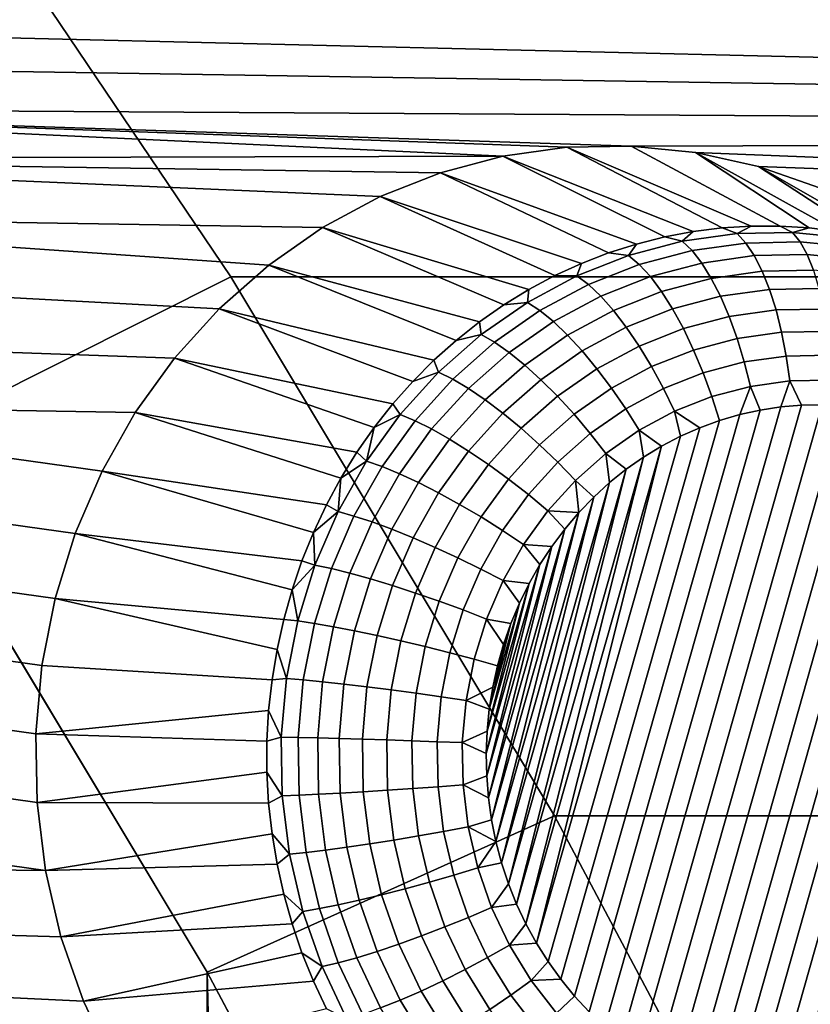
# Model space of a CAD drawing. Header units: metres. Extents: x -22 to 239, y -22 to 22.
# Tile 244 of 256: x 223 to 224.31, y 9.74 to 11.37. Entities that reach past the tile are written whole.
import ezdxf

# ---------------------------------------------------------------- set-up
doc = ezdxf.new("R2010")
doc.units = ezdxf.units.M
doc.layers.add('solid_10_151_033_XXX', color=7, linetype='CONTINUOUS')

msp = doc.modelspace()

# ---------------------------------------------------------------- linework, layer by layer
at = {"layer": 'solid_10_151_033_XXX'}
for points in [[(222.226196, 11.498304, 229.449387), (222.790329, 10.662547, 229.654709), (223.350296, 10.943189, 229.326355), (222.771347, 11.800925, 229.115631)], [(222.771347, 11.800925, 229.115631), (223.350296, 10.943189, 229.326355), (235.491959, 10.94319, 195.967407), (234.91301, 11.800925, 195.756683)], [(221.924316, 11.363371, 187.623734), (221.831329, 11.418055, 187.58989), (229.418274, 11.42863, 190.351318), (229.727356, 11.176141, 190.463806)], [(222.011078, 11.297859, 187.655319), (221.924316, 11.363371, 187.623734), (229.727356, 11.176141, 190.463806)], [(222.090347, 11.222472, 187.684174), (222.011078, 11.297859, 187.655319), (229.727356, 11.176141, 190.463806)], [(224.0112, 11.15921, 188.383301), (222.090347, 11.222472, 187.684174), (229.727356, 11.176141, 190.463806)], [(223.799484, 11.142313, 188.306244), (222.161194, 11.138111, 187.709946), (222.090347, 11.222472, 187.684174)], [(223.905014, 11.157098, 188.34465), (223.799484, 11.142313, 188.306244), (222.090347, 11.222472, 187.684174)], [(224.0112, 11.15921, 188.383301), (223.905014, 11.157098, 188.34465), (222.090347, 11.222472, 187.684174)], [(224.117142, 11.148637, 188.42186), (224.0112, 11.15921, 188.383301), (229.727356, 11.176141, 190.463806), (230.029373, 10.914221, 190.57373)], [(224.161255, 11.023965, 187.637558), (224.113678, 11.018046, 187.620239), (223.799484, 11.142313, 188.306244), (223.905014, 11.157098, 188.34465)], [(224.256989, 11.026929, 187.672394), (224.209076, 11.026929, 187.654968), (223.905014, 11.157098, 188.34465), (224.0112, 11.15921, 188.383301)], [(224.209076, 11.026929, 187.654968), (224.161255, 11.023965, 187.637558), (223.905014, 11.157098, 188.34465)], [(224.256989, 11.026929, 187.672394), (224.0112, 11.15921, 188.383301), (224.117142, 11.148637, 188.42186), (224.30481, 11.023965, 187.689804)], [(223.799484, 11.142313, 188.306244), (223.696365, 11.115103, 188.268707), (222.161194, 11.138111, 187.709946)], [(223.501724, 11.024735, 188.197876), (222.222748, 11.045781, 187.732361), (222.161194, 11.138111, 187.709946), (223.596634, 11.07572, 188.232407)], [(223.696365, 11.115103, 188.268707), (223.596634, 11.07572, 188.232407), (222.161194, 11.138111, 187.709946)], [(224.066498, 11.009194, 187.603073), (224.019882, 10.997437, 187.586105), (223.696365, 11.115103, 188.268707), (223.799484, 11.142313, 188.306244)], [(224.113678, 11.018046, 187.620239), (224.066498, 11.009194, 187.603073), (223.799484, 11.142313, 188.306244)], [(224.117142, 11.148637, 188.42186), (230.029373, 10.914221, 190.57373), (224.221207, 11.125534, 188.459732)], [(224.352386, 11.018046, 187.707123), (224.117142, 11.148637, 188.42186), (224.221207, 11.125534, 188.459732), (224.399567, 11.009194, 187.724289)], [(224.352386, 11.018046, 187.707123), (224.30481, 11.023965, 187.689804), (224.117142, 11.148637, 188.42186)], [(224.322159, 11.090177, 188.49649), (224.221207, 11.125534, 188.459732), (230.029373, 10.914221, 190.57373)], [(224.492065, 10.982817, 187.757965), (224.446182, 10.997437, 187.741257), (224.221207, 11.125534, 188.459732), (224.322159, 11.090177, 188.49649)], [(224.399567, 11.009194, 187.724289), (224.221207, 11.125534, 188.459732), (224.446182, 10.997437, 187.741257)], [(223.973999, 10.982817, 187.569397), (223.928986, 10.965382, 187.553009), (223.596634, 11.07572, 188.232407), (223.696365, 11.115103, 188.268707)], [(224.019882, 10.997437, 187.586105), (223.973999, 10.982817, 187.569397), (223.696365, 11.115103, 188.268707)], [(223.884995, 10.945189, 187.537003), (223.842178, 10.92231, 187.521423), (223.501724, 11.024735, 188.197876), (223.596634, 11.07572, 188.232407)], [(223.928986, 10.965382, 187.553009), (223.884995, 10.945189, 187.537003), (223.596634, 11.07572, 188.232407)], [(223.330856, 10.890532, 188.135681), (222.274139, 10.946834, 187.751068), (222.222748, 11.045781, 187.732361), (223.412781, 10.962761, 188.165497)], [(223.501724, 11.024735, 188.197876), (223.412781, 10.962761, 188.165497), (222.222748, 11.045781, 187.732361)], [(223.80069, 10.896821, 187.506317), (223.760666, 10.868808, 187.49176), (223.412781, 10.962761, 188.165497), (223.501724, 11.024735, 188.197876)], [(223.842178, 10.92231, 187.521423), (223.80069, 10.896821, 187.506317), (223.501724, 11.024735, 188.197876)], [(224.186096, 11.014752, 187.603378), (224.095581, 11.002072, 187.570435), (224.113678, 11.018046, 187.620239), (224.161255, 11.023965, 187.637558)], [(224.186096, 11.014752, 187.603378), (224.161255, 11.023965, 187.637558), (224.209076, 11.026929, 187.654968)], [(224.277359, 11.016569, 187.636597), (224.186096, 11.014752, 187.603378), (224.209076, 11.026929, 187.654968), (224.256989, 11.026929, 187.672394)], [(224.277359, 11.016569, 187.636597), (224.256989, 11.026929, 187.672394), (224.30481, 11.023965, 187.689804)], [(224.36824, 11.007499, 187.669678), (224.277359, 11.016569, 187.636597), (224.30481, 11.023965, 187.689804), (224.352386, 11.018046, 187.707123)], [(224.095581, 11.002072, 187.570435), (224.006989, 10.978689, 187.538193), (224.019882, 10.997437, 187.586105), (224.066498, 11.009194, 187.603073)], [(224.095581, 11.002072, 187.570435), (224.066498, 11.009194, 187.603073), (224.113678, 11.018046, 187.620239)], [(224.200485, 10.999099, 187.567276), (224.111618, 10.98665, 187.534927), (224.095581, 11.002072, 187.570435), (224.186096, 11.014752, 187.603378)], [(224.2901, 11.000883, 187.599899), (224.200485, 10.999099, 187.567276), (224.186096, 11.014752, 187.603378), (224.277359, 11.016569, 187.636597)], [(224.379333, 10.991978, 187.63237), (224.2901, 11.000883, 187.599899), (224.277359, 11.016569, 187.636597), (224.36824, 11.007499, 187.669678)], [(224.006989, 10.978689, 187.538193), (223.973999, 10.982817, 187.569397), (224.019882, 10.997437, 187.586105)], [(224.111618, 10.98665, 187.534927), (224.024612, 10.96369, 187.503265), (224.006989, 10.978689, 187.538193), (224.095581, 11.002072, 187.570435)], [(224.214355, 10.978202, 187.533722), (224.127686, 10.966059, 187.502182), (224.111618, 10.98665, 187.534927), (224.200485, 10.999099, 187.567276)], [(224.301758, 10.979942, 187.565536), (224.214355, 10.978202, 187.533722), (224.200485, 10.999099, 187.567276), (224.2901, 11.000883, 187.599899)], [(224.388809, 10.971256, 187.597214), (224.301758, 10.979942, 187.565536), (224.2901, 11.000883, 187.599899), (224.379333, 10.991978, 187.63237)], [(224.006989, 10.978689, 187.538193), (223.921402, 10.944896, 187.507034), (223.928986, 10.965382, 187.553009), (223.973999, 10.982817, 187.569397)], [(224.024612, 10.96369, 187.503265), (223.940582, 10.930509, 187.472687), (223.921402, 10.944896, 187.507034), (224.006989, 10.978689, 187.538193)], [(224.127686, 10.966059, 187.502182), (224.042831, 10.943665, 187.471298), (224.024612, 10.96369, 187.503265), (224.111618, 10.98665, 187.534927)], [(224.227463, 10.95247, 187.503372), (224.143478, 10.940704, 187.472809), (224.127686, 10.966059, 187.502182), (224.214355, 10.978202, 187.533722)], [(224.312149, 10.954155, 187.534195), (224.227463, 10.95247, 187.503372), (224.214355, 10.978202, 187.533722), (224.301758, 10.979942, 187.565536)], [(224.396484, 10.945739, 187.56488), (224.312149, 10.954155, 187.534195), (224.301758, 10.979942, 187.565536), (224.388809, 10.971256, 187.597214)], [(223.722244, 10.838365, 187.477768), (223.685547, 10.805596, 187.464417), (223.330856, 10.890532, 188.135681), (223.412781, 10.962761, 188.165497)], [(223.760666, 10.868808, 187.49176), (223.722244, 10.838365, 187.477768), (223.412781, 10.962761, 188.165497)], [(223.921402, 10.944896, 187.507034), (223.884995, 10.945189, 187.537003), (223.928986, 10.965382, 187.553009)], [(224.042831, 10.943665, 187.471298), (223.960861, 10.911302, 187.441467), (223.940582, 10.930509, 187.472687), (224.024612, 10.96369, 187.503265)], [(224.143478, 10.940704, 187.472809), (224.061264, 10.919006, 187.442886), (224.042831, 10.943665, 187.471298), (224.127686, 10.966059, 187.502182)], [(223.257156, 10.80911, 188.108856), (222.314865, 10.842181, 187.765884), (222.274139, 10.946834, 187.751068), (223.330856, 10.890532, 188.135681)], [(222.790329, 10.662547, 229.654709), (223.311127, 9.795466, 229.844269), (223.884811, 10.053298, 229.520889), (223.350296, 10.943189, 229.326355)], [(223.350296, 10.943189, 229.326355), (223.884811, 10.053298, 229.520889), (236.026474, 10.053299, 196.161942), (235.491959, 10.94319, 195.967407)], [(223.921402, 10.944896, 187.507034), (223.83992, 10.901117, 187.477386), (223.842178, 10.92231, 187.521423), (223.884995, 10.945189, 187.537003)], [(223.940582, 10.930509, 187.472687), (223.86058, 10.887524, 187.443558), (223.83992, 10.901117, 187.477386), (223.921402, 10.944896, 187.507034)], [(224.061264, 10.919006, 187.442886), (223.981857, 10.88765, 187.413971), (223.960861, 10.911302, 187.441467), (224.042831, 10.943665, 187.471298)], [(224.158691, 10.911078, 187.447388), (224.079575, 10.890194, 187.418579), (224.061264, 10.919006, 187.442886), (224.143478, 10.940704, 187.472809)], [(224.239517, 10.922402, 187.476807), (224.158691, 10.911078, 187.447388), (224.143478, 10.940704, 187.472809), (224.227463, 10.95247, 187.503372)], [(224.32103, 10.924025, 187.50647), (224.239517, 10.922402, 187.476807), (224.227463, 10.95247, 187.503372), (224.312149, 10.954155, 187.534195)], [(223.960861, 10.911302, 187.441467), (223.882828, 10.869376, 187.413055), (223.86058, 10.887524, 187.443558), (223.940582, 10.930509, 187.472687)], [(223.83992, 10.901117, 187.477386), (223.80069, 10.896821, 187.506317), (223.842178, 10.92231, 187.521423)], [(223.981857, 10.88765, 187.413971), (223.906235, 10.847028, 187.386459), (223.882828, 10.869376, 187.413055), (223.960861, 10.911302, 187.441467)], [(224.079575, 10.890194, 187.418579), (224.003128, 10.860014, 187.390762), (223.981857, 10.88765, 187.413971), (224.061264, 10.919006, 187.442886)], [(224.173035, 10.87776, 187.426422), (224.097382, 10.857791, 187.39888), (224.079575, 10.890194, 187.418579), (224.158691, 10.911078, 187.447388)], [(224.25032, 10.888587, 187.454544), (224.173035, 10.87776, 187.426422), (224.158691, 10.911078, 187.447388), (224.239517, 10.922402, 187.476807)], [(224.328262, 10.890139, 187.482925), (224.25032, 10.888587, 187.454544), (224.239517, 10.922402, 187.476807), (224.32103, 10.924025, 187.50647)], [(223.83992, 10.901117, 187.477386), (223.763535, 10.847905, 187.449585), (223.760666, 10.868808, 187.49176), (223.80069, 10.896821, 187.506317)], [(223.86058, 10.887524, 187.443558), (223.785583, 10.835276, 187.416275), (223.763535, 10.847905, 187.449585), (223.83992, 10.901117, 187.477386)], [(223.650711, 10.770613, 187.451736), (223.617828, 10.733532, 187.439774), (223.257156, 10.80911, 188.108856), (223.330856, 10.890532, 188.135681)], [(223.685547, 10.805596, 187.464417), (223.650711, 10.770613, 187.451736), (223.330856, 10.890532, 188.135681)], [(223.882828, 10.869376, 187.413055), (223.809692, 10.818415, 187.386429), (223.785583, 10.835276, 187.416275), (223.86058, 10.887524, 187.443558)], [(224.003128, 10.860014, 187.390762), (223.930359, 10.820916, 187.364273), (223.906235, 10.847028, 187.386459), (223.981857, 10.88765, 187.413971)], [(224.097382, 10.857791, 187.39888), (224.024292, 10.828934, 187.372284), (224.003128, 10.860014, 187.390762), (224.079575, 10.890194, 187.418579)], [(224.186218, 10.841398, 187.410324), (224.114349, 10.822429, 187.384155), (224.097382, 10.857791, 187.39888), (224.173035, 10.87776, 187.426422)], [(224.259644, 10.851684, 187.437042), (224.186218, 10.841398, 187.410324), (224.173035, 10.87776, 187.426422), (224.25032, 10.888587, 187.454544)], [(224.333679, 10.853158, 187.463989), (224.259644, 10.851684, 187.437042), (224.25032, 10.888587, 187.454544), (224.328262, 10.890139, 187.482925)], [(223.763535, 10.847905, 187.449585), (223.722244, 10.838365, 187.477768), (223.760666, 10.868808, 187.49176)], [(223.906235, 10.847028, 187.386459), (223.835373, 10.797652, 187.360657), (223.809692, 10.818415, 187.386429), (223.882828, 10.869376, 187.413055)], [(224.024292, 10.828934, 187.372284), (223.954697, 10.79155, 187.346954), (223.930359, 10.820916, 187.364273), (224.003128, 10.860014, 187.390762)], [(223.763535, 10.847905, 187.449585), (223.693253, 10.785928, 187.423996), (223.685547, 10.805596, 187.464417), (223.722244, 10.838365, 187.477768)], [(223.785583, 10.835276, 187.416275), (223.716568, 10.774422, 187.391144), (223.693253, 10.785928, 187.423996), (223.763535, 10.847905, 187.449585)], [(223.930359, 10.820916, 187.364273), (223.862152, 10.773393, 187.339447), (223.835373, 10.797652, 187.360657), (223.906235, 10.847028, 187.386459)], [(224.114349, 10.822429, 187.384155), (224.044922, 10.795014, 187.358887), (224.024292, 10.828934, 187.372284), (224.097382, 10.857791, 187.39888)], [(224.267288, 10.812412, 187.424622), (224.197983, 10.802702, 187.399384), (224.186218, 10.841398, 187.410324), (224.259644, 10.851684, 187.437042)], [(224.337189, 10.813803, 187.450058), (224.267288, 10.812412, 187.424622), (224.259644, 10.851684, 187.437042), (224.333679, 10.853158, 187.463989)], [(223.192368, 10.719243, 188.085266), (222.344269, 10.733578, 187.776596), (222.314865, 10.842181, 187.765884), (223.257156, 10.80911, 188.108856)], [(223.809692, 10.818415, 187.386429), (223.742371, 10.75906, 187.361938), (223.716568, 10.774422, 187.391144), (223.785583, 10.835276, 187.416275)], [(224.044922, 10.795014, 187.358887), (223.978806, 10.759501, 187.334824), (223.954697, 10.79155, 187.346954), (224.024292, 10.828934, 187.372284)], [(224.197983, 10.802702, 187.399384), (224.130142, 10.784796, 187.374695), (224.114349, 10.822429, 187.384155), (224.186218, 10.841398, 187.410324)], [(223.835373, 10.797652, 187.360657), (223.770157, 10.740144, 187.336914), (223.742371, 10.75906, 187.361938), (223.809692, 10.818415, 187.386429)], [(223.954697, 10.79155, 187.346954), (223.889481, 10.746109, 187.323212), (223.862152, 10.773393, 187.339447), (223.930359, 10.820916, 187.364273)], [(224.130142, 10.784796, 187.374695), (224.064606, 10.758919, 187.350845), (224.044922, 10.795014, 187.358887), (224.114349, 10.822429, 187.384155)], [(224.273132, 10.771538, 187.417511), (224.208115, 10.762427, 187.393845), (224.197983, 10.802702, 187.399384), (224.267288, 10.812412, 187.424622)], [(224.338699, 10.772842, 187.441391), (224.273132, 10.771538, 187.417511), (224.267288, 10.812412, 187.424622), (224.337189, 10.813803, 187.450058)], [(223.587036, 10.69448, 187.428558), (223.558426, 10.653588, 187.418152), (223.192368, 10.719243, 188.085266), (223.257156, 10.80911, 188.108856)], [(223.617828, 10.733532, 187.439774), (223.587036, 10.69448, 187.428558), (223.257156, 10.80911, 188.108856)], [(223.693253, 10.785928, 187.423996), (223.650711, 10.770613, 187.451736), (223.685547, 10.805596, 187.464417)], [(223.862152, 10.773393, 187.339447), (223.799377, 10.71804, 187.316605), (223.770157, 10.740144, 187.336914), (223.835373, 10.797652, 187.360657)], [(224.064606, 10.758919, 187.350845), (224.002197, 10.725394, 187.328125), (223.978806, 10.759501, 187.334824), (224.044922, 10.795014, 187.358887)], [(224.208115, 10.762427, 187.393845), (224.144455, 10.745627, 187.370682), (224.130142, 10.784796, 187.374695), (224.197983, 10.802702, 187.399384)], [(223.693253, 10.785928, 187.423996), (223.629913, 10.715965, 187.400955), (223.617828, 10.733532, 187.439774), (223.650711, 10.770613, 187.451736)], [(223.716568, 10.774422, 187.391144), (223.654388, 10.705726, 187.368515), (223.629913, 10.715965, 187.400955), (223.693253, 10.785928, 187.423996)], [(223.978806, 10.759501, 187.334824), (223.916855, 10.716333, 187.312271), (223.889481, 10.746109, 187.323212), (223.954697, 10.79155, 187.346954)], [(224.144455, 10.745627, 187.370682), (224.082962, 10.721349, 187.348297), (224.064606, 10.758919, 187.350845), (224.130142, 10.784796, 187.374695)], [(223.742371, 10.75906, 187.361938), (223.681717, 10.692057, 187.339859), (223.654388, 10.705726, 187.368515), (223.716568, 10.774422, 187.391144)], [(223.889481, 10.746109, 187.323212), (223.829453, 10.693183, 187.301376), (223.799377, 10.71804, 187.316605), (223.862152, 10.773393, 187.339447)], [(224.144455, 10.745627, 187.370682), (224.208115, 10.762427, 187.393845), (224.190353, 10.715796, 187.384323), (224.157013, 10.70608, 187.372192)], [(224.208115, 10.762427, 187.393845), (224.224152, 10.723241, 187.396637), (224.190353, 10.715796, 187.384323)], [(224.208115, 10.762427, 187.393845), (224.273132, 10.771538, 187.417511), (224.258255, 10.728389, 187.409042), (224.224152, 10.723241, 187.396637)], [(224.273132, 10.771538, 187.417511), (224.292465, 10.731228, 187.421494), (224.258255, 10.728389, 187.409042)], [(224.273132, 10.771538, 187.417511), (224.338699, 10.772842, 187.441391), (224.326584, 10.731784, 187.433914), (224.292465, 10.731228, 187.421494)], [(223.770157, 10.740144, 187.336914), (223.71138, 10.675224, 187.315536), (223.681717, 10.692057, 187.339859), (223.742371, 10.75906, 187.361938)], [(223.916855, 10.716333, 187.312271), (223.859833, 10.666056, 187.291519), (223.829453, 10.693183, 187.301376), (223.889481, 10.746109, 187.323212)], [(224.002197, 10.725394, 187.328125), (223.94371, 10.684647, 187.306839), (223.916855, 10.716333, 187.312271), (223.978806, 10.759501, 187.334824)], [(224.082962, 10.721349, 187.348297), (224.024429, 10.689897, 187.326996), (224.002197, 10.725394, 187.328125), (224.064606, 10.758919, 187.350845)], [(224.082962, 10.721349, 187.348297), (224.144455, 10.745627, 187.370682), (224.157013, 10.70608, 187.372192), (224.124298, 10.694126, 187.360291)], [(223.093185, 10.519509, 188.049179), (222.362091, 10.621936, 187.783081), (222.344269, 10.733578, 187.776596), (223.137558, 10.622437, 188.065323)], [(223.192368, 10.719243, 188.085266), (223.137558, 10.622437, 188.065323), (222.344269, 10.733578, 187.776596)], [(223.629913, 10.715965, 187.400955), (223.587036, 10.69448, 187.428558), (223.617828, 10.733532, 187.439774)], [(223.799377, 10.71804, 187.316605), (223.742813, 10.655558, 187.296021), (223.71138, 10.675224, 187.315536), (223.770157, 10.740144, 187.336914)], [(223.967789, 9.705108, 187.303329), (224.258255, 10.728389, 187.409042), (224.292465, 10.731228, 187.421494), (223.994919, 9.6825, 187.313202)], [(223.994919, 9.6825, 187.313202), (224.292465, 10.731228, 187.421494), (224.326584, 10.731784, 187.433914), (224.023193, 9.661843, 187.323486)], [(224.023193, 9.661843, 187.323486), (224.326584, 10.731784, 187.433914), (224.360474, 10.730081, 187.446259), (224.05249, 9.643208, 187.334152)], [(224.05249, 9.643208, 187.334152), (224.360474, 10.730081, 187.446259), (224.393967, 10.726175, 187.458435), (224.082642, 9.626644, 187.345123)], [(223.532104, 10.610996, 187.408569), (223.508163, 10.566848, 187.399841), (223.137558, 10.622437, 188.065323), (223.192368, 10.719243, 188.085266)], [(223.558426, 10.653588, 187.418152), (223.532104, 10.610996, 187.408569), (223.192368, 10.719243, 188.085266)], [(223.629913, 10.715965, 187.400955), (223.574341, 10.638896, 187.380722), (223.587036, 10.69448, 187.428558)], [(223.654388, 10.705726, 187.368515), (223.599823, 10.630054, 187.348663), (223.574341, 10.638896, 187.380722), (223.629913, 10.715965, 187.400955)], [(223.829453, 10.693183, 187.301376), (223.775375, 10.633438, 187.281693), (223.742813, 10.655558, 187.296021), (223.799377, 10.71804, 187.316605)], [(223.94371, 10.684647, 187.306839), (223.889893, 10.637186, 187.287247), (223.859833, 10.666056, 187.291519), (223.916855, 10.716333, 187.312271)], [(223.894989, 9.783453, 187.276825), (224.157013, 10.70608, 187.372192), (224.190353, 10.715796, 187.384323), (223.917709, 9.755691, 187.285095)], [(223.917709, 9.755691, 187.285095), (224.190353, 10.715796, 187.384323), (224.224152, 10.723241, 187.396637), (223.942017, 9.729537, 187.293945)], [(223.942017, 9.729537, 187.293945), (224.224152, 10.723241, 187.396637), (224.258255, 10.728389, 187.409042), (223.967789, 9.705108, 187.303329)], [(224.024429, 10.689897, 187.326996), (223.969559, 10.651667, 187.307022), (223.94371, 10.684647, 187.306839), (224.002197, 10.725394, 187.328125)], [(224.024429, 10.689897, 187.326996), (224.082962, 10.721349, 187.348297), (224.092407, 10.680019, 187.348679), (224.061478, 10.663824, 187.337418)], [(224.082642, 9.626644, 187.345123), (224.393967, 10.726175, 187.458435), (224.426865, 10.720159, 187.470413), (224.11348, 9.612209, 187.356354)], [(224.082962, 10.721349, 187.348297), (224.124298, 10.694126, 187.360291), (224.092407, 10.680019, 187.348679)], [(224.11348, 9.612209, 187.356354), (224.426865, 10.720159, 187.470413), (224.459106, 10.712063, 187.482147), (224.144791, 9.599914, 187.367752)], [(223.681717, 10.692057, 187.339859), (223.628494, 10.618249, 187.320496), (223.599823, 10.630054, 187.348663), (223.654388, 10.705726, 187.368515)], [(223.874008, 9.812634, 187.269196), (224.124298, 10.694126, 187.360291), (224.157013, 10.70608, 187.372192), (223.894989, 9.783453, 187.276825)], [(224.144791, 9.599914, 187.367752), (224.459106, 10.712063, 187.482147), (224.490845, 10.701915, 187.493698), (224.176529, 9.589767, 187.379303)], [(224.176529, 9.589767, 187.379303), (224.490845, 10.701915, 187.493698), (224.522156, 10.68962, 187.505096), (224.208771, 9.581671, 187.391037)], [(223.574341, 10.638896, 187.380722), (223.558426, 10.653588, 187.418152), (223.587036, 10.69448, 187.428558)], [(223.71138, 10.675224, 187.315536), (223.659821, 10.603713, 187.296768), (223.628494, 10.618249, 187.320496), (223.681717, 10.692057, 187.339859)], [(223.859833, 10.666056, 187.291519), (223.808456, 10.6093, 187.272827), (223.775375, 10.633438, 187.281693), (223.829453, 10.693183, 187.301376)], [(223.854828, 9.843122, 187.262207), (224.092407, 10.680019, 187.348679), (224.124298, 10.694126, 187.360291), (223.874008, 9.812634, 187.269196)], [(223.969559, 10.651667, 187.307022), (223.919052, 10.607139, 187.288651), (223.889893, 10.637186, 187.287247), (223.94371, 10.684647, 187.306839)], [(223.969559, 10.651667, 187.307022), (224.024429, 10.689897, 187.326996), (224.031601, 10.645604, 187.326553), (224.002899, 10.625449, 187.316101)], [(224.024429, 10.689897, 187.326996), (224.061478, 10.663824, 187.337418), (224.031601, 10.645604, 187.326553)], [(224.208771, 9.581671, 187.391037), (224.522156, 10.68962, 187.505096), (224.552994, 10.675185, 187.516327), (224.241684, 9.575653, 187.403015)], [(223.742813, 10.655558, 187.296021), (223.693176, 10.586728, 187.277954), (223.659821, 10.603713, 187.296768), (223.71138, 10.675224, 187.315536)], [(223.889893, 10.637186, 187.287247), (223.8414, 10.583611, 187.269608), (223.808456, 10.6093, 187.272827), (223.859833, 10.666056, 187.291519)], [(223.854828, 9.843122, 187.262207), (224.061478, 10.663824, 187.337418), (224.092407, 10.680019, 187.348679)], [(224.241684, 9.575653, 187.403015), (224.552994, 10.675185, 187.516327), (224.58316, 10.658622, 187.527298), (224.275162, 9.571749, 187.415192)], [(222.790314, -10.662548, 229.654709), (223.311127, -9.795467, 229.844269), (222.790329, 10.662547, 229.654709)], [(223.311127, -9.795467, 229.844269), (223.311127, 9.795466, 229.844269), (222.790329, 10.662547, 229.654709)], [(223.574341, 10.638896, 187.380722), (223.532104, 10.610996, 187.408569), (223.558426, 10.653588, 187.418152)], [(223.775375, 10.633438, 187.281693), (223.727921, 10.567626, 187.26442), (223.693176, 10.586728, 187.277954), (223.742813, 10.655558, 187.296021)], [(223.837509, 9.874797, 187.255905), (224.031601, 10.645604, 187.326553), (224.061478, 10.663824, 187.337418)], [(223.854828, 9.843122, 187.262207), (223.837509, 9.874797, 187.255905), (224.061478, 10.663824, 187.337418)], [(223.919052, 10.607139, 187.288651), (223.969559, 10.651667, 187.307022), (223.975464, 10.603422, 187.306122), (223.949371, 10.579587, 187.296616)], [(223.969559, 10.651667, 187.307022), (224.002899, 10.625449, 187.316101), (223.975464, 10.603422, 187.306122)], [(224.275162, 9.571749, 187.415192), (224.58316, 10.658622, 187.527298), (224.612442, 10.639986, 187.537964), (224.309067, 9.570045, 187.427536)], [(223.574341, 10.638896, 187.380722), (223.527237, 10.555691, 187.363571), (223.532104, 10.610996, 187.408569)], [(223.599823, 10.630054, 187.348663), (223.553558, 10.548356, 187.331818), (223.527237, 10.555691, 187.363571), (223.574341, 10.638896, 187.380722)], [(223.808456, 10.6093, 187.272827), (223.763382, 10.546779, 187.256409), (223.727921, 10.567626, 187.26442), (223.775375, 10.633438, 187.281693)], [(223.822128, 9.90752, 187.250305), (224.002899, 10.625449, 187.316101), (224.031601, 10.645604, 187.326553)], [(223.837509, 9.874797, 187.255905), (223.822128, 9.90752, 187.250305), (224.031601, 10.645604, 187.326553)], [(223.919052, 10.607139, 187.288651), (223.87355, 10.556874, 187.272079), (223.8414, 10.583611, 187.269608), (223.889893, 10.637186, 187.287247)], [(223.059952, 10.412063, 188.037079), (222.368057, 10.509, 187.785248), (222.362091, 10.621936, 187.783081), (223.093185, 10.519509, 188.049179)], [(223.486664, 10.521291, 187.392029), (223.467682, 10.474482, 187.385117), (223.093185, 10.519509, 188.049179), (223.137558, 10.622437, 188.065323)], [(223.508163, 10.566848, 187.399841), (223.486664, 10.521291, 187.392029), (223.137558, 10.622437, 188.065323)], [(223.628494, 10.618249, 187.320496), (223.583374, 10.538564, 187.304062), (223.553558, 10.548356, 187.331818), (223.599823, 10.630054, 187.348663)], [(223.659821, 10.603713, 187.296768), (223.616104, 10.526506, 187.280853), (223.583374, 10.538564, 187.304062), (223.628494, 10.618249, 187.320496)], [(223.808731, 9.941193, 187.245438), (223.975464, 10.603422, 187.306122), (224.002899, 10.625449, 187.316101)], [(223.822128, 9.90752, 187.250305), (223.808731, 9.941193, 187.245438), (224.002899, 10.625449, 187.316101)], [(223.527237, 10.555691, 187.363571), (223.508163, 10.566848, 187.399841), (223.532104, 10.610996, 187.408569)], [(223.693176, 10.586728, 187.277954), (223.651108, 10.512418, 187.262634), (223.616104, 10.526506, 187.280853), (223.659821, 10.603713, 187.296768)], [(223.8414, 10.583611, 187.269608), (223.798843, 10.524594, 187.25412), (223.763382, 10.546779, 187.256409), (223.808456, 10.6093, 187.272827)], [(223.797333, 9.975718, 187.241287), (223.949371, 10.579587, 187.296616), (223.975464, 10.603422, 187.306122)], [(223.808731, 9.941193, 187.245438), (223.797333, 9.975718, 187.241287), (223.975464, 10.603422, 187.306122)], [(223.919052, 10.607139, 187.288651), (223.924744, 10.55404, 187.287659), (223.87355, 10.556874, 187.272079)], [(223.919052, 10.607139, 187.288651), (223.949371, 10.579587, 187.296616), (223.924744, 10.55404, 187.287659)], [(223.727921, 10.567626, 187.26442), (223.687698, 10.496572, 187.249771), (223.651108, 10.512418, 187.262634), (223.693176, 10.586728, 187.277954)], [(223.87355, 10.556874, 187.272079), (223.833633, 10.501504, 187.257553), (223.798843, 10.524594, 187.25412), (223.8414, 10.583611, 187.269608)], [(223.527237, 10.555691, 187.363571), (223.486664, 10.521291, 187.392029), (223.508163, 10.566848, 187.399841)], [(223.763382, 10.546779, 187.256409), (223.725159, 10.47928, 187.242508), (223.687698, 10.496572, 187.249771), (223.727921, 10.567626, 187.26442)], [(223.787994, 10.010953, 187.237885), (223.924744, 10.55404, 187.287659), (223.949371, 10.579587, 187.296616)], [(223.797333, 9.975718, 187.241287), (223.787994, 10.010953, 187.237885), (223.949371, 10.579587, 187.296616)], [(223.527237, 10.555691, 187.363571), (223.489166, 10.467395, 187.349716), (223.486664, 10.521291, 187.392029)], [(223.553558, 10.548356, 187.331818), (223.51619, 10.46166, 187.318222), (223.489166, 10.467395, 187.349716), (223.527237, 10.555691, 187.363571)], [(223.780762, 10.046771, 187.235245), (223.901642, 10.526872, 187.279251), (223.924744, 10.55404, 187.287659)], [(223.787994, 10.010953, 187.237885), (223.780762, 10.046771, 187.235245), (223.924744, 10.55404, 187.287659)], [(223.833633, 10.501504, 187.257553), (223.87355, 10.556874, 187.272079), (223.901642, 10.526872, 187.279251), (223.880173, 10.498164, 187.271439)], [(223.87355, 10.556874, 187.272079), (223.924744, 10.55404, 187.287659), (223.901642, 10.526872, 187.279251)], [(223.583374, 10.538564, 187.304062), (223.546921, 10.454004, 187.290802), (223.51619, 10.46166, 187.318222), (223.553558, 10.548356, 187.331818)], [(223.616104, 10.526506, 187.280853), (223.580795, 10.444576, 187.268005), (223.546921, 10.454004, 187.290802), (223.583374, 10.538564, 187.304062)], [(223.798843, 10.524594, 187.25412), (223.762756, 10.460878, 187.240982), (223.725159, 10.47928, 187.242508), (223.763382, 10.546779, 187.256409)], [(223.451294, 10.426577, 187.37915), (223.437561, 10.37774, 187.374146), (223.059952, 10.412063, 188.037079), (223.093185, 10.519509, 188.049179)], [(223.467682, 10.474482, 187.385117), (223.451294, 10.426577, 187.37915), (223.093185, 10.519509, 188.049179)], [(223.489166, 10.467395, 187.349716), (223.467682, 10.474482, 187.385117), (223.486664, 10.521291, 187.392029)], [(223.651108, 10.512418, 187.262634), (223.617111, 10.433561, 187.250259), (223.580795, 10.444576, 187.268005), (223.616104, 10.526506, 187.280853)], [(223.833633, 10.501504, 187.257553), (223.799774, 10.441726, 187.245239), (223.762756, 10.460878, 187.240982), (223.798843, 10.524594, 187.25412)], [(223.77565, 10.083057, 187.233398), (223.880173, 10.498164, 187.271439), (223.901642, 10.526872, 187.279251)], [(223.780762, 10.046771, 187.235245), (223.77565, 10.083057, 187.233398), (223.901642, 10.526872, 187.279251)], [(223.038254, 10.301333, 188.029175), (222.362091, 10.396064, 187.783081), (222.368057, 10.509, 187.785248), (223.059952, 10.412063, 188.037079)], [(223.687698, 10.496572, 187.249771), (223.655197, 10.421172, 187.237946), (223.617111, 10.433561, 187.250259), (223.651108, 10.512418, 187.262634)], [(223.799774, 10.441726, 187.245239), (223.833633, 10.501504, 187.257553), (223.860443, 10.468068, 187.264252), (223.842545, 10.436713, 187.257736)], [(223.833633, 10.501504, 187.257553), (223.880173, 10.498164, 187.271439), (223.860443, 10.468068, 187.264252)], [(223.725159, 10.47928, 187.242508), (223.694275, 10.407652, 187.231262), (223.655197, 10.421172, 187.237946), (223.687698, 10.496572, 187.249771)], [(223.772705, 10.119617, 187.232315), (223.860443, 10.468068, 187.264252), (223.880173, 10.498164, 187.271439)], [(223.77565, 10.083057, 187.233398), (223.772705, 10.119617, 187.232315), (223.880173, 10.498164, 187.271439)], [(223.489166, 10.467395, 187.349716), (223.451294, 10.426577, 187.37915), (223.467682, 10.474482, 187.385117)], [(223.762756, 10.460878, 187.240982), (223.733612, 10.393265, 187.230377), (223.694275, 10.407652, 187.231262), (223.725159, 10.47928, 187.242508)], [(223.489166, 10.467395, 187.349716), (223.460648, 10.375119, 187.33934), (223.451294, 10.426577, 187.37915)], [(223.51619, 10.46166, 187.318222), (223.488174, 10.371057, 187.308014), (223.460648, 10.375119, 187.33934), (223.489166, 10.467395, 187.349716)], [(223.546921, 10.454004, 187.290802), (223.519608, 10.365633, 187.280853), (223.488174, 10.371057, 187.308014), (223.51619, 10.46166, 187.318222)], [(223.580795, 10.444576, 187.268005), (223.554306, 10.358953, 187.258362), (223.519608, 10.365633, 187.280853), (223.546921, 10.454004, 187.290802)], [(223.799774, 10.441726, 187.245239), (223.77243, 10.378289, 187.235275), (223.733612, 10.393265, 187.230377), (223.762756, 10.460878, 187.240982)], [(223.771942, 10.156296, 187.23204), (223.842545, 10.436713, 187.257736), (223.860443, 10.468068, 187.264252)], [(223.772705, 10.119617, 187.232315), (223.771942, 10.156296, 187.23204), (223.860443, 10.468068, 187.264252)], [(223.617111, 10.433561, 187.250259), (223.591629, 10.351151, 187.240997), (223.554306, 10.358953, 187.258362), (223.580795, 10.444576, 187.268005)], [(223.771942, 10.156296, 187.23204), (223.773346, 10.192966, 187.232559), (223.842545, 10.436713, 187.257736)], [(223.77243, 10.378289, 187.235275), (223.799774, 10.441726, 187.245239), (223.826538, 10.404206, 187.251907), (223.8125, 10.370712, 187.246796)], [(223.773346, 10.192966, 187.232559), (223.826538, 10.404206, 187.251907), (223.842545, 10.436713, 187.257736)], [(223.799774, 10.441726, 187.245239), (223.842545, 10.436713, 187.257736), (223.826538, 10.404206, 187.251907)], [(223.460648, 10.375119, 187.33934), (223.437561, 10.37774, 187.374146), (223.451294, 10.426577, 187.37915)], [(223.655197, 10.421172, 187.237946), (223.630829, 10.342374, 187.229065), (223.591629, 10.351151, 187.240997), (223.617111, 10.433561, 187.250259)], [(223.694275, 10.407652, 187.231262), (223.671127, 10.332795, 187.222839), (223.630829, 10.342374, 187.229065), (223.655197, 10.421172, 187.237946)], [(223.418198, 10.27793, 187.367111), (223.038254, 10.301333, 188.029175), (223.059952, 10.412063, 188.037079), (223.426514, 10.328135, 187.370132)], [(223.437561, 10.37774, 187.374146), (223.426514, 10.328135, 187.370132), (223.059952, 10.412063, 188.037079)], [(223.733612, 10.393265, 187.230377), (223.711761, 10.322603, 187.222427), (223.671127, 10.332795, 187.222839), (223.694275, 10.407652, 187.231262)], [(223.773346, 10.192966, 187.232559), (223.776917, 10.229444, 187.233856), (223.826538, 10.404206, 187.251907)], [(223.776917, 10.229444, 187.233856), (223.8125, 10.370712, 187.246796), (223.826538, 10.404206, 187.251907)], [(223.02832, 10.188586, 188.025558), (222.344269, 10.284422, 187.776596), (222.362091, 10.396064, 187.783081), (223.038254, 10.301333, 188.029175)], [(223.77243, 10.378289, 187.235275), (223.751938, 10.311994, 187.227814), (223.711761, 10.322603, 187.222427), (223.733612, 10.393265, 187.230377)], [(223.460648, 10.375119, 187.33934), (223.442001, 10.280024, 187.33255), (223.426514, 10.328135, 187.370132), (223.437561, 10.37774, 187.374146)], [(223.488174, 10.371057, 187.308014), (223.469864, 10.277684, 187.301361), (223.442001, 10.280024, 187.33255), (223.460648, 10.375119, 187.33934)], [(223.751938, 10.311994, 187.227814), (223.77243, 10.378289, 187.235275), (223.800476, 10.336367, 187.242432), (223.790512, 10.301273, 187.2388)], [(223.77243, 10.378289, 187.235275), (223.8125, 10.370712, 187.246796), (223.800476, 10.336367, 187.242432)], [(223.519608, 10.365633, 187.280853), (223.50174, 10.274561, 187.274353), (223.469864, 10.277684, 187.301361), (223.488174, 10.371057, 187.308014)], [(223.554306, 10.358953, 187.258362), (223.537018, 10.270715, 187.25206), (223.50174, 10.274561, 187.274353), (223.519608, 10.365633, 187.280853)], [(223.591629, 10.351151, 187.240997), (223.574982, 10.266221, 187.234924), (223.537018, 10.270715, 187.25206), (223.554306, 10.358953, 187.258362)], [(223.776917, 10.229444, 187.233856), (223.782654, 10.265582, 187.235947), (223.8125, 10.370712, 187.246796)], [(223.782654, 10.265582, 187.235947), (223.800476, 10.336367, 187.242432), (223.8125, 10.370712, 187.246796)], [(223.630829, 10.342374, 187.229065), (223.614899, 10.261168, 187.223282), (223.574982, 10.266221, 187.234924), (223.591629, 10.351151, 187.240997)], [(223.671127, 10.332795, 187.222839), (223.656006, 10.255651, 187.217331), (223.614899, 10.261168, 187.223282), (223.630829, 10.342374, 187.229065)], [(223.442001, 10.280024, 187.33255), (223.418198, 10.27793, 187.367111), (223.426514, 10.328135, 187.370132)], [(223.711761, 10.322603, 187.222427), (223.697495, 10.249782, 187.217224), (223.656006, 10.255651, 187.217331), (223.671127, 10.332795, 187.222839)], [(223.751938, 10.311994, 187.227814), (223.738541, 10.243673, 187.222946), (223.697495, 10.249782, 187.217224), (223.711761, 10.322603, 187.222427)], [(223.782654, 10.265582, 187.235947), (223.790512, 10.301273, 187.2388), (223.800476, 10.336367, 187.242432)], [(223.738541, 10.243673, 187.222946), (223.751938, 10.311994, 187.227814), (223.790512, 10.301273, 187.2388), (223.782654, 10.265582, 187.235947)], [(223.418198, 10.27793, 187.367111), (223.412628, 10.227297, 187.365082), (223.02832, 10.188586, 188.025558), (223.038254, 10.301333, 188.029175)], [(223.030304, 10.075585, 188.026276), (222.314865, 10.175818, 187.765884), (222.344269, 10.284422, 187.776596), (223.02832, 10.188586, 188.025558)], [(223.442001, 10.280024, 187.33255), (223.433472, 10.183305, 187.329453), (223.412628, 10.227297, 187.365082), (223.418198, 10.27793, 187.367111)], [(223.469864, 10.277684, 187.301361), (223.461502, 10.182718, 187.298309), (223.433472, 10.183305, 187.329453), (223.442001, 10.280024, 187.33255)], [(223.50174, 10.274561, 187.274353), (223.493591, 10.181934, 187.271378), (223.461502, 10.182718, 187.298309), (223.469864, 10.277684, 187.301361)], [(223.537018, 10.270715, 187.25206), (223.529099, 10.180969, 187.249191), (223.493591, 10.181934, 187.271378), (223.50174, 10.274561, 187.274353)], [(223.574982, 10.266221, 187.234924), (223.567368, 10.179842, 187.232162), (223.529099, 10.180969, 187.249191), (223.537018, 10.270715, 187.25206)], [(223.614899, 10.261168, 187.223282), (223.60762, 10.178575, 187.220627), (223.567368, 10.179842, 187.232162), (223.574982, 10.266221, 187.234924)], [(223.656006, 10.255651, 187.217331), (223.649094, 10.177191, 187.214813), (223.60762, 10.178575, 187.220627), (223.614899, 10.261168, 187.223282)], [(223.738541, 10.243673, 187.222946), (223.782654, 10.265582, 187.235947), (223.776917, 10.229444, 187.233856)], [(223.697495, 10.249782, 187.217224), (223.690964, 10.175718, 187.214844), (223.649094, 10.177191, 187.214813), (223.656006, 10.255651, 187.217331)], [(223.738541, 10.243673, 187.222946), (223.732422, 10.174186, 187.220718), (223.690964, 10.175718, 187.214844), (223.697495, 10.249782, 187.217224)], [(223.732422, 10.174186, 187.220718), (223.738541, 10.243673, 187.222946), (223.776917, 10.229444, 187.233856), (223.773346, 10.192966, 187.232559)], [(223.412628, 10.227297, 187.365082), (223.409851, 10.176404, 187.364059), (223.02832, 10.188586, 188.025558)], [(223.433472, 10.183305, 187.329453), (223.409851, 10.176404, 187.364059), (223.412628, 10.227297, 187.365082)], [(223.732422, 10.174186, 187.220718), (223.773346, 10.192966, 187.232559), (223.771942, 10.156296, 187.23204)], [(223.409851, 10.176404, 187.364059), (223.409851, 10.125425, 187.364059), (223.030304, 10.075585, 188.026276), (223.02832, 10.188586, 188.025558)], [(223.433472, 10.183305, 187.329453), (223.435181, 10.086179, 187.330063), (223.409851, 10.125425, 187.364059), (223.409851, 10.176404, 187.364059)], [(223.461502, 10.182718, 187.298309), (223.463181, 10.087352, 187.29892), (223.435181, 10.086179, 187.330063), (223.433472, 10.183305, 187.329453)], [(223.493591, 10.181934, 187.271378), (223.495224, 10.088918, 187.271973), (223.463181, 10.087352, 187.29892), (223.461502, 10.182718, 187.298309)], [(223.529099, 10.180969, 187.249191), (223.530685, 10.090846, 187.249771), (223.495224, 10.088918, 187.271973), (223.493591, 10.181934, 187.271378)], [(223.567368, 10.179842, 187.232162), (223.568893, 10.0931, 187.232712), (223.530685, 10.090846, 187.249771), (223.529099, 10.180969, 187.249191)], [(223.60762, 10.178575, 187.220627), (223.609085, 10.095634, 187.221161), (223.568893, 10.0931, 187.232712), (223.567368, 10.179842, 187.232162)], [(223.649094, 10.177191, 187.214813), (223.650482, 10.098399, 187.215317), (223.609085, 10.095634, 187.221161), (223.60762, 10.178575, 187.220627)], [(223.690964, 10.175718, 187.214844), (223.692276, 10.101342, 187.215332), (223.650482, 10.098399, 187.215317), (223.649094, 10.177191, 187.214813)], [(223.044189, 9.963281, 188.031342), (222.274139, 10.071166, 187.751068), (222.314865, 10.175818, 187.765884), (223.030304, 10.075585, 188.026276)], [(223.732422, 10.174186, 187.220718), (223.733643, 10.104405, 187.221161), (223.692276, 10.101342, 187.215332), (223.690964, 10.175718, 187.214844)], [(223.733643, 10.104405, 187.221161), (223.732422, 10.174186, 187.220718), (223.771942, 10.156296, 187.23204), (223.772705, 10.119617, 187.232315)], [(223.409851, 10.125425, 187.364059), (223.412628, 10.074533, 187.365082), (223.030304, 10.075585, 188.026276)], [(223.435181, 10.086179, 187.330063), (223.412628, 10.074533, 187.365082), (223.409851, 10.125425, 187.364059)], [(223.733643, 10.104405, 187.221161), (223.772705, 10.119617, 187.232315), (223.77565, 10.083057, 187.233398)], [(223.609085, 10.095634, 187.221161), (223.619263, 10.013388, 187.224869), (223.579529, 10.007084, 187.236588), (223.568893, 10.0931, 187.232712)], [(223.650482, 10.098399, 187.215317), (223.660141, 10.020268, 187.218842), (223.619263, 10.013388, 187.224869), (223.609085, 10.095634, 187.221161)], [(223.692276, 10.101342, 187.215332), (223.701401, 10.02759, 187.218643), (223.660141, 10.020268, 187.218842), (223.650482, 10.098399, 187.215317)], [(223.733643, 10.104405, 187.221161), (223.742203, 10.03521, 187.224274), (223.701401, 10.02759, 187.218643), (223.692276, 10.101342, 187.215332)], [(223.742203, 10.03521, 187.224274), (223.733643, 10.104405, 187.221161), (223.77565, 10.083057, 187.233398), (223.780762, 10.046771, 187.235245)], [(223.435181, 10.086179, 187.330063), (223.447098, 9.989866, 187.334412), (223.418198, 10.023898, 187.367111), (223.412628, 10.074533, 187.365082)], [(223.463181, 10.087352, 187.29892), (223.474869, 9.992785, 187.303177), (223.447098, 9.989866, 187.334412), (223.435181, 10.086179, 187.330063)], [(223.495224, 10.088918, 187.271973), (223.506622, 9.996681, 187.276138), (223.474869, 9.992785, 187.303177), (223.463181, 10.087352, 187.29892)], [(223.530685, 10.090846, 187.249771), (223.541748, 10.001478, 187.253784), (223.506622, 9.996681, 187.276138), (223.495224, 10.088918, 187.271973)], [(223.568893, 10.0931, 187.232712), (223.579529, 10.007084, 187.236588), (223.541748, 10.001478, 187.253784), (223.530685, 10.090846, 187.249771)], [(223.044189, 9.963281, 188.031342), (222.222748, 9.972219, 187.732361), (222.274139, 10.071166, 187.751068)], [(223.412628, 10.074533, 187.365082), (223.418198, 10.023898, 187.367111), (223.044189, 9.963281, 188.031342), (223.030304, 10.075585, 188.026276)], [(223.311127, 9.795466, 229.844269), (223.786987, 8.899793, 230.017456), (224.373199, 9.134018, 229.698654), (223.884811, 10.053298, 229.520889)], [(223.742203, 10.03521, 187.224274), (223.780762, 10.046771, 187.235245), (223.787994, 10.010953, 187.237885)], [(223.884811, 10.053298, 229.520889), (224.373199, 9.134018, 229.698654), (236.514862, 9.134019, 196.339706), (236.026474, 10.053299, 196.161942)], [(223.742203, 10.03521, 187.224274), (223.757996, 9.96747, 187.230026), (223.718216, 9.955388, 187.224777), (223.701401, 10.02759, 187.218643)], [(223.742203, 10.03521, 187.224274), (223.787994, 10.010953, 187.237885), (223.757996, 9.96747, 187.230026)], [(223.418198, 10.023898, 187.367111), (223.426514, 9.973694, 187.370132), (223.044189, 9.963281, 188.031342)], [(223.447098, 9.989866, 187.334412), (223.426514, 9.973694, 187.370132), (223.418198, 10.023898, 187.367111)], [(223.660141, 10.020268, 187.218842), (223.677963, 9.94378, 187.225327), (223.638016, 9.932872, 187.231689), (223.619263, 10.013388, 187.224869)], [(223.701401, 10.02759, 187.218643), (223.718216, 9.955388, 187.224777), (223.677963, 9.94378, 187.225327), (223.660141, 10.020268, 187.218842)], [(223.541748, 10.001478, 187.253784), (223.562134, 9.91399, 187.261215), (223.527679, 9.906384, 187.283783), (223.506622, 9.996681, 187.276138)], [(223.579529, 10.007084, 187.236588), (223.599152, 9.922877, 187.243729), (223.562134, 9.91399, 187.261215), (223.541748, 10.001478, 187.253784)], [(223.619263, 10.013388, 187.224869), (223.638016, 9.932872, 187.231689), (223.599152, 9.922877, 187.243729), (223.579529, 10.007084, 187.236588)], [(223.757996, 9.96747, 187.230026), (223.787994, 10.010953, 187.237885), (223.797333, 9.975718, 187.241287)], [(223.447098, 9.989866, 187.334412), (223.46907, 9.89558, 187.342407), (223.437561, 9.924089, 187.374146), (223.426514, 9.973694, 187.370132)], [(223.474869, 9.992785, 187.303177), (223.496445, 9.900207, 187.311035), (223.46907, 9.89558, 187.342407), (223.447098, 9.989866, 187.334412)], [(223.506622, 9.996681, 187.276138), (223.527679, 9.906384, 187.283783), (223.496445, 9.900207, 187.311035), (223.474869, 9.992785, 187.303177)], [(223.069763, 9.853551, 188.040649), (222.161194, 9.879889, 187.709946), (222.222748, 9.972219, 187.732361), (223.044189, 9.963281, 188.031342)], [(223.426514, 9.973694, 187.370132), (223.437561, 9.924089, 187.374146), (223.069763, 9.853551, 188.040649), (223.044189, 9.963281, 188.031342)], [(223.757996, 9.96747, 187.230026), (223.780807, 9.902037, 187.238327), (223.742538, 9.885645, 187.233627), (223.718216, 9.955388, 187.224777)], [(223.780807, 9.902037, 187.238327), (223.757996, 9.96747, 187.230026), (223.797333, 9.975718, 187.241287), (223.808731, 9.941193, 187.245438)], [(223.718216, 9.955388, 187.224777), (223.742538, 9.885645, 187.233627), (223.703735, 9.869897, 187.234711), (223.677963, 9.94378, 187.225327)], [(223.638016, 9.932872, 187.231689), (223.665131, 9.855098, 187.241562), (223.627518, 9.841537, 187.254059), (223.599152, 9.922877, 187.243729)], [(223.677963, 9.94378, 187.225327), (223.703735, 9.869897, 187.234711), (223.665131, 9.855098, 187.241562), (223.638016, 9.932872, 187.231689)], [(223.780807, 9.902037, 187.238327), (223.808731, 9.941193, 187.245438), (223.822128, 9.90752, 187.250305)], [(223.437561, 9.924089, 187.374146), (223.451294, 9.875252, 187.37915), (223.069763, 9.853551, 188.040649)], [(223.46907, 9.89558, 187.342407), (223.451294, 9.875252, 187.37915), (223.437561, 9.924089, 187.374146)], [(223.599152, 9.922877, 187.243729), (223.627518, 9.841537, 187.254059), (223.591599, 9.82948, 187.271927), (223.562134, 9.91399, 187.261215)], [(223.496445, 9.900207, 187.311035), (223.527634, 9.810781, 187.322388), (223.500824, 9.804504, 187.353958), (223.46907, 9.89558, 187.342407)], [(223.527679, 9.906384, 187.283783), (223.55809, 9.819161, 187.294861), (223.527634, 9.810781, 187.322388), (223.496445, 9.900207, 187.311035)], [(223.562134, 9.91399, 187.261215), (223.591599, 9.82948, 187.271927), (223.55809, 9.819161, 187.294861), (223.527679, 9.906384, 187.283783)], [(223.780807, 9.902037, 187.238327), (223.810364, 9.839733, 187.249084), (223.774033, 9.819239, 187.245087), (223.742538, 9.885645, 187.233627)], [(223.810364, 9.839733, 187.249084), (223.780807, 9.902037, 187.238327), (223.822128, 9.90752, 187.250305), (223.837509, 9.874797, 187.255905)], [(223.46907, 9.89558, 187.342407), (223.500824, 9.804504, 187.353958), (223.467682, 9.827348, 187.385117), (223.451294, 9.875252, 187.37915)], [(223.742538, 9.885645, 187.233627), (223.774033, 9.819239, 187.245087), (223.737106, 9.799547, 187.246857), (223.703735, 9.869897, 187.234711)], [(223.106766, 9.747412, 188.054123), (222.090347, 9.795527, 187.684174), (222.161194, 9.879889, 187.709946), (223.069763, 9.853551, 188.040649)], [(223.451294, 9.875252, 187.37915), (223.467682, 9.827348, 187.385117), (223.106766, 9.747412, 188.054123), (223.069763, 9.853551, 188.040649)], [(223.703735, 9.869897, 187.234711), (223.737106, 9.799547, 187.246857), (223.700272, 9.781044, 187.254349), (223.665131, 9.855098, 187.241562)], [(223.810364, 9.839733, 187.249084), (223.837509, 9.874797, 187.255905), (223.854828, 9.843122, 187.262207)], [(223.665131, 9.855098, 187.241562), (223.700272, 9.781044, 187.254349), (223.664261, 9.764089, 187.267426), (223.627518, 9.841537, 187.254059)], [(223.627518, 9.841537, 187.254059), (223.664261, 9.764089, 187.267426), (223.629776, 9.749013, 187.285828), (223.591599, 9.82948, 187.271927)], [(223.810364, 9.839733, 187.249084), (223.846283, 9.781343, 187.262161), (223.812332, 9.757003, 187.259018), (223.774033, 9.819239, 187.245087)], [(223.846283, 9.781343, 187.262161), (223.810364, 9.839733, 187.249084), (223.854828, 9.843122, 187.262207), (223.874008, 9.812634, 187.269196)], [(223.467682, 9.827348, 187.385117), (223.486664, 9.780538, 187.392029), (223.106766, 9.747412, 188.054123)], [(223.500824, 9.804504, 187.353958), (223.486664, 9.780538, 187.392029), (223.467682, 9.827348, 187.385117)], [(223.55809, 9.819161, 187.294861), (223.597488, 9.736111, 187.309204), (223.568024, 9.725633, 187.337082), (223.527634, 9.810781, 187.322388)], [(223.591599, 9.82948, 187.271927), (223.629776, 9.749013, 187.285828), (223.597488, 9.736111, 187.309204), (223.55809, 9.819161, 187.294861)], [(223.774033, 9.819239, 187.245087), (223.812332, 9.757003, 187.259018), (223.777664, 9.733617, 187.261612), (223.737106, 9.799547, 187.246857)], [(223.500824, 9.804504, 187.353958), (223.541962, 9.717785, 187.368927), (223.508163, 9.734982, 187.399841), (223.486664, 9.780538, 187.392029)], [(223.527634, 9.810781, 187.322388), (223.568024, 9.725633, 187.337082), (223.541962, 9.717785, 187.368927), (223.500824, 9.804504, 187.353958)], [(223.846283, 9.781343, 187.262161), (223.874008, 9.812634, 187.269196), (223.894989, 9.783453, 187.276825)], [(223.154678, 9.646414, 188.071548), (222.011078, 9.72014, 187.655319), (222.090347, 9.795527, 187.684174), (223.106766, 9.747412, 188.054123)], [(223.786972, -8.899793, 230.017456), (223.786987, 8.899793, 230.017456), (223.311127, 9.795466, 229.844269)], [(223.311127, -9.795467, 229.844269), (223.786972, -8.899793, 230.017456), (223.311127, 9.795466, 229.844269)], [(223.737106, 9.799547, 187.246857), (223.777664, 9.733617, 187.261612), (223.742966, 9.711641, 187.269882), (223.700272, 9.781044, 187.254349)], [(223.486664, 9.780538, 187.392029), (223.508163, 9.734982, 187.399841), (223.154678, 9.646414, 188.071548), (223.106766, 9.747412, 188.054123)], [(223.700272, 9.781044, 187.254349), (223.742966, 9.711641, 187.269882), (223.708908, 9.691504, 187.283676), (223.664261, 9.764089, 187.267426)], [(223.846283, 9.781343, 187.262161), (223.888123, 9.7276, 187.27739), (223.856934, 9.69972, 187.275253), (223.812332, 9.757003, 187.259018)], [(223.846283, 9.781343, 187.262161), (223.894989, 9.783453, 187.276825), (223.917709, 9.755691, 187.285095), (223.888123, 9.7276, 187.27739)], [(223.664261, 9.764089, 187.267426), (223.708908, 9.691504, 187.283676), (223.676163, 9.6736, 187.302719), (223.629776, 9.749013, 187.285828)], [(223.812332, 9.757003, 187.259018), (223.856934, 9.69972, 187.275253), (223.824905, 9.672934, 187.278809), (223.777664, 9.733617, 187.261612)], [(223.935364, 9.679181, 187.294586), (223.888123, 9.7276, 187.27739), (223.917709, 9.755691, 187.285095), (223.942017, 9.729537, 187.293945)], [(223.629776, 9.749013, 187.285828), (223.676163, 9.6736, 187.302719), (223.64537, 9.658277, 187.32663), (223.597488, 9.736111, 187.309204)]]:
    msp.add_3dface(points, dxfattribs=at)

doc.saveas('drawing.dxf')
